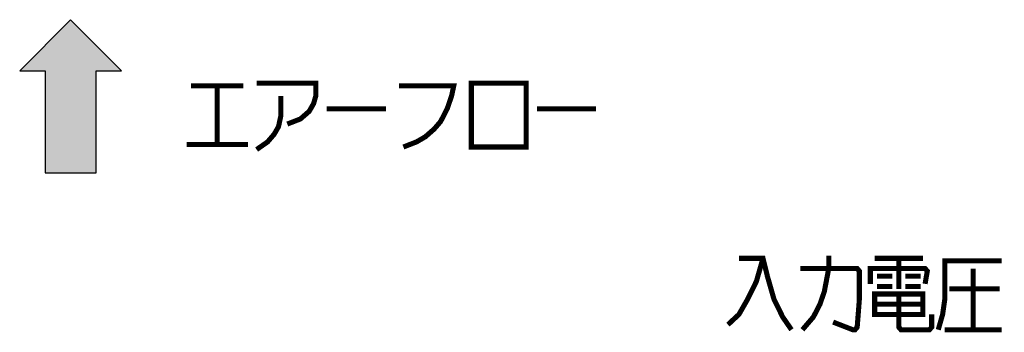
# Model space of a CAD drawing. Extents: x 0 to 1260, y 0 to 891.
# Tile 28 of 36: x 730 to 846, y 667 to 704. Entities that reach past the tile are written whole.
import ezdxf

# ---------------------------------------------------------------- set-up
doc = ezdxf.new("R2010")
doc.units = 0
doc.header["$LTSCALE"] = 69.3
doc.layers.get('0').update_dxf_attribs({"linetype": 'CONTINUOUS'})
doc.layers.add('ALL_NOTE', color=7, linetype='CONTINUOUS')

# ---------------------------------------------------------------- blocks, each defined once
blk = doc.blocks.new('ARROW_BL0', base_point=(735.84, 695.21))
at = {"color": 7, "linetype": 'CONTINUOUS'}
for p, q in [((735.84, 704.21), (729.84, 698.21)), ((741.84, 698.21), (735.84, 704.21)), ((729.84, 698.21), (732.84, 698.21)), ((732.84, 698.21), (732.84, 686.21)), ((738.84, 686.21), (738.84, 698.21)), ((738.84, 698.21), (741.84, 698.21)), ((732.84, 686.21), (738.84, 686.21))]:
    blk.add_line(p, q, dxfattribs=at)
for points in [[(729.84, 698.21), (735.84, 704.21), (732.84, 698.21)], [(735.84, 704.21), (738.84, 686.21), (732.84, 698.21)], [(738.84, 686.21), (735.84, 704.21), (738.84, 698.21)], [(735.84, 704.21), (741.84, 698.21), (738.84, 698.21)], [(738.84, 686.21), (732.84, 686.21), (732.84, 698.21)]]:
    blk.add_solid(points, dxfattribs=at)

msp = doc.modelspace()

# ---------------------------------------------------------------- linework, layer by layer
at = {"color": 2, "linetype": 'CONTINUOUS', "const_width": 0.6}
for points in [[(757.744, 696.73), (764.71, 696.73), (764.71, 695.23), (764.452, 694.33), (763.936, 693.43), (762.904, 692.53), (761.356, 691.93)], [(783.028, 696.73), (783.028, 689.23), (789.478, 689.23), (789.478, 696.73), (783.028, 696.73)], [(750.004, 696.43), (756.196, 696.43)], [(753.1, 696.43), (753.1, 689.53)], [(774.514, 696.43), (780.964, 696.43), (780.706, 695.23), (780.19, 693.73), (779.416, 692.23), (778.642, 691.33), (777.61, 690.43), (776.578, 689.83), (775.03, 689.23)], [(760.582, 695.23), (760.582, 692.83), (760.324, 691.63), (759.808, 690.73), (759.034, 689.83), (757.744, 688.93)], [(766, 693.73), (772.966, 693.73)], [(790.768, 693.73), (797.734, 693.73)], [(749.488, 689.53), (756.712, 689.53)]]:
    msp.add_lwpolyline(points, dxfattribs=at)
at = {"layer": 'ALL_NOTE', "color": 2, "linetype": 'CONTINUOUS', "const_width": 0.6}
for points in [[(817.386, 676.129), (816.612, 673.429), (815.58, 671.329), (814.548, 669.529), (813.258, 668.329)], [(814.548, 676.129), (817.386, 676.129), (817.902, 674.029), (818.676, 671.329), (819.708, 669.229), (820.74, 667.729)], [(822.03, 667.729), (823.32, 669.229), (824.094, 670.729), (824.61, 672.229), (825.126, 674.929), (825.126, 676.429)], [(830.544, 676.129), (836.22, 676.129)], [(833.382, 676.129), (833.382, 672.529)], [(838.026, 667.729), (838.542, 669.529), (838.8, 671.329), (838.8, 675.829), (845.508, 675.829)], [(821.772, 674.929), (828.48, 674.929), (828.738, 674.629), (828.738, 671.329), (828.48, 668.029), (828.222, 667.729), (827.964, 667.729), (825.642, 668.629)], [(830.028, 673.129), (830.028, 674.929), (836.478, 674.929), (836.736, 674.629), (836.478, 673.129)], [(842.154, 674.929), (842.154, 667.729)], [(830.802, 674.029), (832.608, 674.029)], [(834.156, 674.029), (835.962, 674.029)], [(830.802, 672.829), (832.608, 672.829)], [(834.156, 672.829), (835.962, 672.829)], [(839.316, 672.529), (845.25, 672.529)], [(830.544, 671.929), (830.544, 669.529), (836.22, 669.529), (836.22, 671.929), (830.544, 671.929)], [(833.382, 671.929), (833.382, 668.029), (833.64, 667.729), (836.994, 667.729), (837.252, 668.029), (837.252, 669.529)], [(830.544, 670.729), (836.22, 670.729)], [(838.8, 667.729), (845.508, 667.729)]]:
    msp.add_lwpolyline(points, dxfattribs=at)

# ---------------------------------------------------------------- block references
at = {"color": 2, "linetype": 'CONTINUOUS'}
msp.add_blockref('ARROW_BL0', (735.837, 695.207), dxfattribs=at)

doc.saveas('drawing.dxf')
